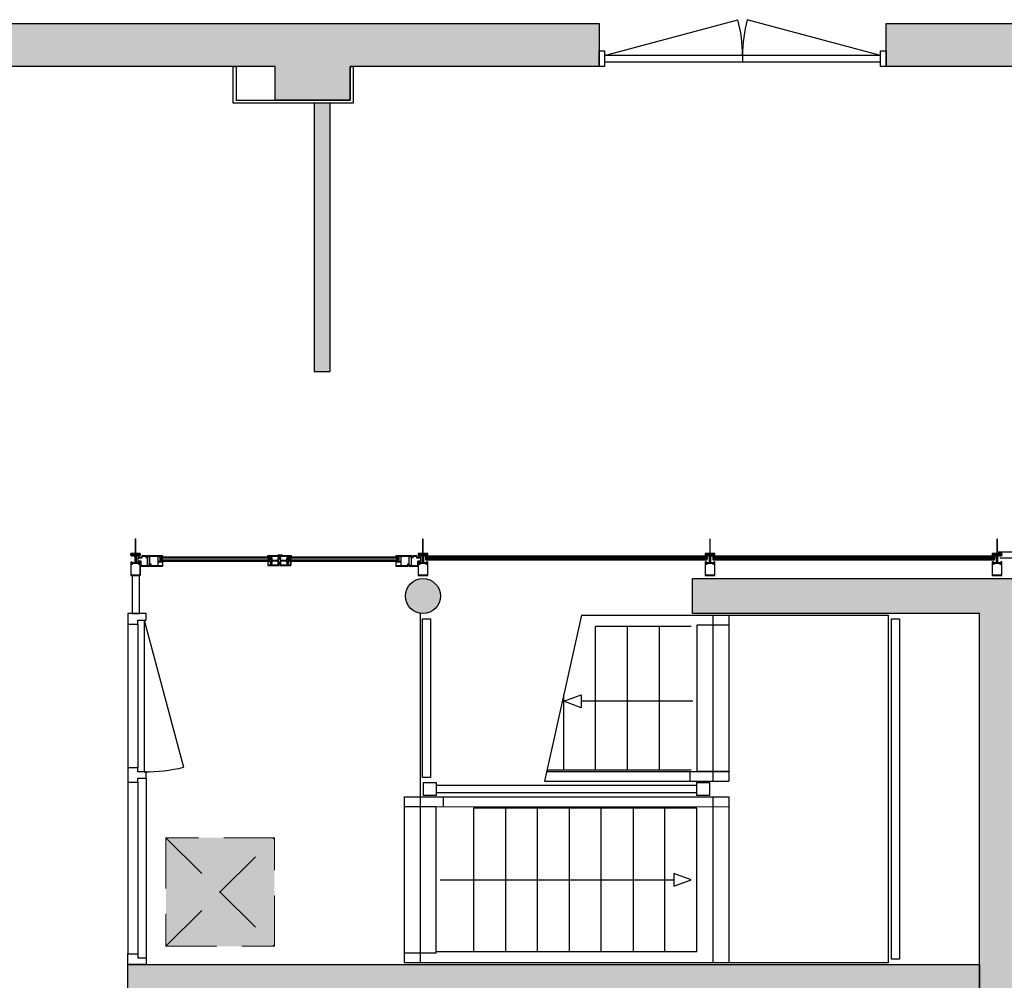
# Model space of a CAD drawing. Header units: millimetres. Extents: x -114 to 74467, y -1893 to 23658.
# Tile 44 of 52: x 48115 to 54289, y 17633 to 23658. Entities that reach past the tile are written whole.
import ezdxf

# ---------------------------------------------------------------- set-up
doc = ezdxf.new("R2010")
doc.units = ezdxf.units.MM
doc.header["$LTSCALE"] = 100
doc.linetypes.add('DASHED2', pattern=[9.525, 6.35, -3.175])
doc.linetypes.add('HIDDEN2', pattern=[4.7625, 3.175, -1.5875])
for name, color, linetype in [('AA21----_BUITENWAND', 252, 'Continuous'), ('AA22----_BINNENWAND', 254, 'Continuous'), ('AA28----_KONSTRUKTIE', 8, 'Continuous'), ('AL21----_BUITENWAND', 3, 'Continuous'), ('AL22----_BINNENWAND', 2, 'Continuous'), ('AL24----_TRAPPEN', 7, 'Continuous'), ('AL28----_KONSTRUKTIE', 4, 'Continuous'), ('AL31----_BUITENKOZIJNEN', 1, 'Continuous'), ('AL32----_BINNENKOZIJNEN', 1, 'Continuous')]:
    doc.layers.add(name, color=color, linetype=linetype)
doc.layers.add('AA33----_VLOEROPENINGEN', color=90, linetype='Continuous', transparency=0.9)
doc.layers.add('AL33----_VLOEROPENINGEN', color=7, linetype='HIDDEN2', lineweight=0)

# ---------------------------------------------------------------- blocks, each defined once
blk = doc.blocks.new('Kozijn nieuwbouw')
at = {"layer": 'AL31----_BUITENKOZIJNEN'}
for points in [[(-2, 137.5), (2, 137.5), (2, 227.5), (-2, 227.5)], [(-5, 128.9), (-23.9, 128.9), (-23.9, 132.7), (-25.4, 132.7), (-25.4, 129.8), (-27.8, 127.1), (-26.3, 125.3), (-27.8, 122.5), (-19.4, 122.5), (-19.4, 123.3), (-20.8, 123.3), (-20.8, 125.4), (-11.2, 125.4), (-11.2, 123.3), (-12.6, 123.3), (-12.6, 122.5), (-6.4, 122.5), (-6.4, 119.9), (-5, 119.9), (-5, 122.5), (0, 122.5), (5, 122.5), (5, 119.9), (6.4, 119.9), (6.4, 122.5), (12.6, 122.5), (12.6, 123.3), (11.2, 123.3), (11.2, 125.4), (20.8, 125.4), (20.8, 123.3), (19.4, 123.3), (19.4, 122.5), (27.8, 122.5), (26.3, 125.3), (27.8, 127.1), (25.4, 129.8), (25.4, 132.7), (23.9, 132.7), (23.9, 128.9), (5, 128.9), (5, 125.6), (0, 125.6), (-5, 125.6)], [(-26, 56.8), (-26, 58.5), (-28.2, 58.5), (-28.2, 69.8), (-18, 69.8), (-18, 71.5), (-28.2, 71.5), (-28.2, 75.8), (28.2, 75.8), (28.2, 71.5), (18, 71.5), (18, 69.8), (28.2, 69.8), (28.2, 58.5), (26, 58.5), (26, 56.8), (28.2, 56.8), (28.2, 7), (26, 7), (26, 5.2), (28.2, 5.2), (28.2, 2), (-28.2, 2), (-28.2, 5.2), (-26, 5.2), (-26, 7), (-28.2, 7), (-28.2, 56.8)], [(5, 122.5), (0, 122.5), (-5, 122.5), (-5, 119.9), (-5, 117.2), (-1.5, 117.2), (-1.5, 111.7), (-3, 111.7), (-3, 111.1), (-2.7, 110.8), (-3, 110.4), (-3, 110), (0, 108.3), (3, 110), (3, 110.4), (2.7, 110.8), (3, 111.1), (3, 111.7), (1.5, 111.7), (1.5, 117.2), (5, 117.2)]]:
    blk.add_lwpolyline(points, close=True, dxfattribs=at)
for points in [[(30, 137, 0.414214), (29.5, 137.5), (0, 137.5), (-2, 137.5), (-29.5, 137.5, 0.414214), (-30, 137), (-30, 123, 0.414214), (-29.5, 122.5), (-28.8, 122.5), (-27.3, 125.3), (-28.8, 127.1), (-28.8, 135.8), (-25.4, 135.8), (-25.4, 133), (-23.9, 133), (-23.9, 135.8), (0, 135.8), (23.9, 135.8), (23.9, 133), (25.4, 133), (25.4, 135.8), (28.8, 135.8), (28.8, 127.1), (27.3, 125.3), (28.8, 122.5), (28.9, 122.5), (29.5, 122.5, 0.414214), (30, 123)], [(30, 84.5, 0.414214), (29.5, 85), (28.5, 85), (27.5, 83.5), (28.5, 83.5), (28.5, 81.8), (24.5, 81.8), (24.5, 83.5), (25.5, 83.5), (24.5, 85), (23.5, 85, 0.414214), (23, 84.5), (23, 80), (28.2, 80), (28.2, 77.5), (5, 77.5), (5, 116.2, 0.414214), (4, 117.2), (2.5, 117.2, 0.414214), (1.5, 116.2), (1.5, 114.2), (3, 114.5), (3, 111.1), (3, 110), (3, 108), (2.7, 107.7), (3, 107.4), (3, 104.9), (2.7, 104.7), (3, 104.3), (3, 101.9), (2.7, 101.6), (3, 101.3), (3, 98.8, -1), (-3, 98.8), (-3, 101.3), (-2.7, 101.6), (-3, 101.9), (-3, 104.3), (-2.7, 104.7), (-3, 104.9), (-3, 107.4), (-2.7, 107.7), (-3, 108), (-3, 110.4), (-3, 111.7), (-3, 114.5), (-1.5, 114.2), (-1.5, 116.2, 0.414214), (-2.5, 117.2), (-4, 117.2, 0.414214), (-5, 116.2), (-5, 77.5), (-28.2, 77.5), (-28.2, 80), (-23, 80), (-23, 84.5, 0.414214), (-23.5, 85), (-24.5, 85), (-25.5, 83.5), (-24.5, 83.5), (-24.5, 81.8), (-28.5, 81.8), (-28.5, 83.5), (-27.5, 83.5), (-28.5, 85), (-29.5, 85, 0.414214), (-30, 84.5), (-30, 0.5, 0.414214), (-29.5, 0), (29.5, 0, 0.414214), (30, 0.5)]]:
    blk.add_lwpolyline(points, format="xyb", close=True, dxfattribs=at)
blk = doc.blocks.new('*U31')
at = {"layer": 'AL31----_BUITENKOZIJNEN'}
for points in [[(-1764.9, 20.6), (-929.4, 244.5)], [(-35, 20.6), (-870.5, 244.5)], [(-900, 20.6), (-900, -20.6)]]:
    blk.add_lwpolyline(points, dxfattribs=at)
for points in [[(-1800, 50), (-1765, 50), (-1765, -50), (-1800, -50)], [(-1764.9, 20.6), (-1765, -20.6), (-35, -20.6), (-35, 20.6)], [(-35, 50), (0, 50), (0, -50), (-35, -50)]]:
    blk.add_lwpolyline(points, close=True, dxfattribs=at)
for centre, start, end in [((-1764.9, 20.6), 359.99917, 15), ((-35, 20.6), 164.99834, 179.99917)]:
    blk.add_arc(centre, 865, start, end, dxfattribs=at)
blk = doc.blocks.new('33_kruipluik_680x680')
at = {"layer": 'AA33----_VLOEROPENINGEN'}
h = blk.add_hatch(color=256, dxfattribs=at)
h.dxf.hatch_style = 1
h.paths.add_polyline_path([(340, -340), (340, 340), (-340, 340), (-340, -340)])
at = {"layer": 'AL33----_VLOEROPENINGEN', "linetype": 'DASHED2', "ltscale": 0.5}
for p, q in [((-340, 340), (340, -340)), ((-340, -340), (340, 340))]:
    blk.add_line(p, q, dxfattribs=at)
at = {"layer": 'AL33----_VLOEROPENINGEN'}
blk.add_lwpolyline([(-340, 340), (-340, -340), (340, -340), (340, 340)], close=True, dxfattribs=at)

msp = doc.modelspace()

# ---------------------------------------------------------------- hatches: boundary and pattern name
at = {"layer": 'AA21----_BUITENWAND'}
h = msp.add_hatch(color=256, dxfattribs=at)
h.paths.add_polyline_path([(57837.4, 23383.3), (55587.4, 23383.3), (55587.4, 23153.3), (55107.4, 23153.3), (55107.4, 23364), (53547.4, 23364), (53547.4, 23634), (57837.4, 23634)])
h.paths.add_polyline_path([(63257.4, 23213.3), (60997.4, 23213.3), (60997.4, 23153.3), (60517.4, 23153.3), (60517.4, 23383.3), (58217.4, 23383.3), (58217.4, 23634), (63257.4, 23634)])
h.paths.add_polyline_path([(68847.4, 23213.5), (66397.4, 23213.6), (66397.4, 23153.3), (65937.4, 23153.3), (65937.4, 23213.3), (63637.4, 23213.3), (63637.4, 23634), (68847.4, 23634)])
h.paths.add_polyline_path([(69227.4, 23634), (73757.4, 23634), (73757.4, 23264), (72157, 23264), (72157.3, 18426.2), (71657.1, 18272.2), (71657.1, 23213.3), (69227.4, 23213.4)])
h.paths.add_polyline_path([(71787.4, 15374), (71787.4, 14394), (72687.4, 14394), (72687.4, 14764), (72157.4, 14764), (72157.4, 15374)])
h.paths.add_polyline_path([(47447.4, 23634), (51747.4, 23634), (51747.4, 23364), (50187.4, 23364), (50187.4, 23153.9), (49717.4, 23153.9), (49717.4, 23364), (47445.5, 23364)])
h.paths.add_polyline_path([(30897.4, 23363.9), (28627.4, 23363.9), (28627.4, 23153.9), (28157.4, 23153.9), (28157.4, 23363.9), (25885.5, 23363.9), (25887.4, 23633.9), (30897.4, 23633.9)])
h.paths.add_polyline_path([(36287.4, 23363.9), (34017.4, 23363.9), (34017.4, 23164), (33547.4, 23164), (33547.4, 23363.9), (31276.4, 23363.9), (31277.4, 23633.9), (36287.4, 23633.9)])
h.paths.add_polyline_path([(41677.4, 23364), (39407.4, 23363.9), (39407.4, 23153.9), (38937.4, 23153.9), (38937.4, 23363.9), (36665.5, 23363.9), (36667.4, 23633.9), (41677.4, 23633.9)])
h.paths.add_polyline_path([(47067.4, 23364), (44797.4, 23364), (44797.4, 23153.9), (44327.4, 23153.9), (44327.4, 23364), (42056.4, 23364), (42057.3, 23633.9), (47067.4, 23634)])
h.paths.add_polyline_path([(25507.4, 23363.9), (23201.5, 23363.9), (23201.5, 23153.9), (22731.5, 23153.9), (22731.5, 23363.9), (20495.5, 23363.9), (20497.4, 23633.9), (25507.4, 23633.9)])
h.paths.add_polyline_path([(11380.6, 23633.9), (20117.4, 23633.9), (20117.4, 23363.9), (17811.5, 23363.9), (17811.5, 23153.9), (17341.5, 23153.9), (17341.5, 23363.9), (12421.5, 23363.9), (12421.5, 23153.9), (11951.5, 23153.9), (11951.5, 23363.9), (11380.6, 23363.9)])
at = {"layer": 'AA22----_BINNENWAND'}
h = msp.add_hatch(color=256, dxfattribs=at)
h.paths.add_polyline_path([(44533.4, 23153.9), (44533.4, 20150.3), (44633.4, 20150.3), (44633.4, 23153.9)])
h.paths.add_polyline_path([(49962.1, 23135.9), (49962.1, 21450.9), (50062.1, 21450.9), (50062.1, 23135.9)])
h.paths.add_polyline_path([(28309.4, 23153.9), (28309.4, 20150.3), (28409.4, 20150.3), (28409.4, 23153.9)])
h.paths.add_polyline_path([(39743.3, 20153.3), (39943.3, 20153.3), (39943.3, 19793.3), (39743.3, 19793.3)])
h.paths.add_polyline_path([(39114.4, 23153.9), (39114.4, 20035.3), (39743.3, 20035.3), (39743.3, 20153.3), (39232.4, 20153.3), (39232.4, 23153.9)])
h = msp.add_hatch(color=256, dxfattribs=at)
h.paths.add_polyline_path([(54353.3, 20153.3), (52333.3, 20153.3), (52333.3, 19933.3), (54133.3, 19933.3), (54133.3, 10933.3), (54353.3, 10933.3)])
h.paths.add_polyline_path([(54133.3, 17733.3), (54133.3, 17533.3), (48793.3, 17533.3), (48793.3, 17733.3)])
h.paths.add_polyline_path([(58997.3, 20000.3), (59097.3, 20000.3), (59097.3, 18530.3), (59179.8, 18530.3), (59179.8, 18430.3), (58909.8, 18430.3), (58909.8, 18530.3), (58997.3, 18530.3)], flags=17)
h.paths.add_polyline_path([(60197.3, 20000.3), (60297.3, 20000.3), (60297.3, 18530.3), (60379.8, 18530.3), (60379.8, 18430.3), (60109.8, 18430.3), (60109.8, 18530.3), (60197.3, 18530.3)])
h.paths.add_polyline_path([(61397.3, 20000.3), (61397.3, 18530.3), (61309.8, 18530.3), (61309.8, 18430.3), (61397.3, 18430.3), (61397.3, 16673.3), (61197.3, 16673.3), (61197.3, 16573.3), (61697.3, 16573.3), (61697.3, 16673.3), (61497.3, 16673.3), (61497.3, 18430.3), (61583.8, 18430.3), (61583.8, 18530.3), (61497.3, 18530.3), (61497.3, 20000.3)])
h.paths.add_polyline_path([(57797.3, 20000.3), (57897.3, 20000.3), (57897.3, 16673.3), (60147.3, 16673.3), (60147.3, 16573.3), (55998.3, 16573.3), (55998.3, 16673.3), (57798.3, 16673.3)])
h.paths.add_polyline_path([(57872.6, 20150.3), (57872.6, 20000.3), (61422.1, 20000.3), (61422.1, 20150.3)])
h.paths.add_polyline_path([(61472.6, 20150.3), (61472.6, 20000.3), (65022.1, 20000.3), (65022.1, 20150.3)])
h.paths.add_polyline_path([(65004.3, 19989.3), (65154.3, 19989.3), (65154.3, 16335.8), (64530.8, 16143.8), (64483.7, 16296.7), (65004.3, 16457)])
h.paths.add_polyline_path([(56123, 20150.3), (56123, 20000.3), (57822.1, 20000.3), (57822.1, 20150.3)])
h.paths.add_polyline_path([(54353.3, 20150.3), (54353.3, 20000.3), (55093, 20000.3), (55093, 20150.3)])
h.paths.add_polyline_path([(65004.3, 16673.3), (65004.3, 16573.3), (62747.3, 16573.3), (62747.3, 16673.3)])
h.paths.add_polyline_path([(64945.7, 14796.2), (64992.8, 14643.3), (65566.3, 14819.9), (65519.2, 14972.8)])
h.paths.add_polyline_path([(65004.3, 14612.3), (65004.3, 12843.3), (65154.3, 12843.3), (65154.3, 14633.8)])
h.paths.add_polyline_path([(54133.3, 12643.3), (48893.3, 12643.3), (48893.3, 13433.3), (48793.3, 13433.3), (48793.3, 12543.3), (54133.3, 12543.3)])
h.paths.add_polyline_path([(48893.3, 12543.3), (48793.3, 12543.3), (48793.3, 10902.8), (48893.3, 10902.8)])
h.paths.add_polyline_path([(48793.3, 9902.8), (48893.3, 9902.8), (48893.3, 9352.8), (48793.3, 9352.8)])
h.paths.add_polyline_path([(49943.3, 17533.3), (49843.3, 17533.3), (49843.3, 15433.3), (50603.3, 15433.3), (50603.3, 15533.3), (49943.3, 15533.3)])
h.paths.add_polyline_path([(54133.3, 15533.3), (54133.3, 15433.3), (51733.3, 15433.3), (51733.3, 14723.3), (51633.3, 14723.3), (51633.3, 15533.3)])
h.paths.add_polyline_path([(54133.3, 16583.3), (54133.3, 16483.3), (52694.3, 16483.3), (52694.3, 16583.3)], flags=17)
h.paths.add_polyline_path([(54133.3, 13693.3), (51633.3, 13693.3), (51633.3, 13593.3), (54133.3, 13593.3)])
h.paths.add_polyline_path([(54353.3, 16673.3), (54353.3, 16573.3), (54998.3, 16573.3), (54998.3, 16673.3)])
h.paths.add_polyline_path([(48793.3, 17533.3), (48793.3, 15433.3), (48893.3, 15433.3), (48893.3, 17533.3)])
edge = h.paths.add_edge_path(flags=17)
edge.add_line((57897.3, 18530.4), (57979.8, 18530.4))
edge.add_line((57979.8, 18530.4), (57979.8, 18430.4))
edge.add_line((57979.8, 18430.4), (57897.3, 18430.4))
at = {"layer": 'AA28----_KONSTRUKTIE'}
h = msp.add_hatch(color=256, dxfattribs=at)
h.dxf.hatch_style = 1
h.paths.add_polyline_path([(50752.8, 20043.3, 1), (50533.8, 20043.3, 1)])

# ---------------------------------------------------------------- linework, layer by layer
at = {"layer": 'AL21----_BUITENWAND'}
for points in [[(47447.4, 23634), (51747.4, 23634), (51747.4, 23364), (50187.4, 23364), (50187.4, 23153.9), (49717.4, 23153.9), (49717.4, 23364), (47445.5, 23364)], [(57837.4, 23383.3), (55587.4, 23383.3), (55587.4, 23153.3), (55107.4, 23153.3), (55107.4, 23364), (53547.4, 23364), (53547.4, 23634), (57837.4, 23634)]]:
    msp.add_lwpolyline(points, close=True, dxfattribs=at)
at = {"layer": 'AL22----_BINNENWAND'}
msp.add_line((52333.3, 19933.3), (52333.3, 20153.3), dxfattribs=at)
for points in [[(49454.4, 23363.9), (49472.4, 23363.9), (49472.4, 23153.9), (50187.4, 23153.9), (50187.4, 23364), (50205.4, 23364), (50205.4, 23135.9), (49454.4, 23135.9)], [(49962.1, 23135.9), (49962.1, 21450.9), (50062.1, 21450.9), (50062.1, 23135.9)], [(48820.3, 20173.3), (48820.3, 19933.3), (48866.3, 19933.3), (48866.3, 20173.3)], [(54133.3, 17733.3), (54133.3, 17533.3), (48793.3, 17533.3), (48793.3, 17733.3)]]:
    msp.add_lwpolyline(points, close=True, dxfattribs=at)
for points in [[(54245.5, 20321.8), (55093, 20321.8), (55093, 20280.3), (54259.7, 20280.3)], [(52333.3, 20153.3), (54353.3, 20153.3), (54353.3, 10933.3), (54133.3, 10933.3), (54133.3, 19933.3), (52333.3, 19933.3)]]:
    msp.add_lwpolyline(points, dxfattribs=at)
at = {"layer": 'AL24----_TRAPPEN'}
for points in [[(51636.9, 19923.3), (53560.8, 19923.3), (53560.8, 17743.3), (50525.8, 17743.3)], [(50625.8, 19933.3), (50625.8, 17743.3)], [(51636.9, 19923.3), (51405.8, 18883.3)], [(52460.8, 19923.3), (52460.8, 18883.3)], [(52560.8, 19923.3), (52560.8, 18883.3)], [(52325.8, 19853.3), (51725.8, 19853.3)], [(51725.8, 18953.3), (51725.8, 19853.3)], [(51925.8, 18953.3), (51925.8, 19853.3)], [(52125.8, 18953.3), (52125.8, 19853.3)], [(52560.8, 19861.3), (52360.8, 19861.3), (52360.8, 18945.3), (52560.8, 18945.3)], [(51525.8, 18953.3), (51525.8, 19423.3)], [(52334.7, 19383.3), (51635.8, 19383.3)], [(51421.4, 18953.3), (52325.8, 18953.3)], [(51419.2, 18943.3), (52560.8, 18943.3)], [(52315.8, 18943.3), (52315.8, 18883.3)], [(50725.8, 18858.3), (52360.8, 18858.3)], [(51405.8, 18883.3), (52560.8, 18883.3)], [(50525.8, 18783.3), (50525.8, 17743.3)], [(50525.8, 18783.3), (52560.8, 18783.3), (52560.8, 17743.3)], [(52360.8, 18808.3), (50725.8, 18808.3)], [(50770.8, 18783.3), (50770.8, 18723.3)], [(52460.8, 18783.3), (52460.8, 17743.3)], [(50525.8, 18723.3), (52560.8, 18721.3)], [(50525.8, 17805.3), (50725.8, 17805.3), (50725.8, 18721.3), (50525.8, 18721.3)], [(50725.8, 17813.3), (52360.8, 17813.3), (52360.8, 18713.3), (50960.8, 18713.3)], [(50960.8, 18713.3), (50960.8, 17813.3)], [(51160.8, 18713.3), (51160.8, 17813.3)], [(51360.8, 17813.3), (51360.8, 18713.3)], [(51560.8, 18713.3), (51560.8, 17813.3)], [(51760.8, 17813.3), (51760.8, 18713.3)], [(51960.8, 18713.3), (51960.8, 17813.3)], [(52160.8, 17813.3), (52160.8, 18713.3)], [(50750.8, 18263.3), (52215.8, 18263.3)]]:
    msp.add_lwpolyline(points, dxfattribs=at)
for points in [[(50640.8, 19900.3), (50690.8, 19900.3), (50690.8, 18906.3), (50640.8, 18906.3)], [(53580.8, 19900.3), (53630.8, 19900.3), (53630.8, 17766.3), (53580.8, 17766.3)], [(51635.8, 19423.3), (51635.8, 19343.3), (51525.8, 19383.3)], [(50645.8, 18873.3), (50725.8, 18873.3), (50725.8, 18793.3), (50645.8, 18793.3)], [(52360.8, 18873.3), (52440.8, 18873.3), (52440.8, 18793.3), (52360.8, 18793.3)], [(52215.8, 18303.3), (52215.8, 18223.3), (52325.8, 18263.3)]]:
    msp.add_lwpolyline(points, close=True, dxfattribs=at)
at = {"layer": 'AL28----_KONSTRUKTIE'}
msp.add_circle((50643.3, 20043.3), 109.5, dxfattribs=at)
at = {"layer": 'AL32----_BINNENKOZIJNEN'}
for points in [[(48906.3, 20295.8), (48882.3, 20295.8, 0.414214), (48881.3, 20294.8), (48881.3, 20284.8), (48857.3, 20284.8, 0.414214), (48856.3, 20283.8), (48856.3, 20261.8, 0.414214), (48857.3, 20260.8), (48874.3, 20260.8), (48874.3, 20231.8, 0.414214), (48875.3, 20230.8), (48931.3, 20230.8, 0.414214), (48932.3, 20231.8), (48932.3, 20234.8, 0.414214), (48931.3, 20235.8), (48917.3, 20235.8), (48917.3, 20286.8, 0.414214), (48916.3, 20287.8), (48907.3, 20287.8), (48907.3, 20294.8, 0.414214)], [(49012.3, 20294.8, 0.414214), (49011.3, 20295.8), (48913.3, 20295.8, 0.414214), (48912.3, 20294.8), (48912.3, 20291.8, 0.414214), (48913.3, 20290.8), (48929.3, 20290.8), (48929.3, 20241.8, 0.414214), (48930.3, 20240.8), (48937.3, 20240.8), (48937.3, 20231.8, 0.414214), (48938.3, 20230.8), (48982.3, 20230.8), (48982.3, 20290.8), (49011.3, 20290.8, 0.414214), (49012.3, 20291.8)], [(49012.3, 20258.8, 0.414214), (49011.3, 20259.8), (48982.3, 20259.8), (48982.3, 20257.8), (49010.3, 20257.8), (49010.3, 20232.8), (48982.3, 20232.8), (48982.3, 20230.8), (49011.3, 20230.8, 0.414214), (49012.3, 20231.8)], [(49736.5, 20299.3), (49740.3, 20299.3, 0.414214), (49739.3, 20298.3), (49739.3, 20282.3, 0.414214), (49738.3, 20283.3), (49735.3, 20283.3, 0.414214), (49734.3, 20282.3), (49734.3, 20273.6, 1), (49735.8, 20273.6), (49735.8, 20281.1, -0.414214), (49736.6, 20281.8), (49737.1, 20281.8, -0.414214), (49737.8, 20281.1), (49737.8, 20273.8, 0.414214), (49738.8, 20272.8), (49739.8, 20272.8, 0.414214), (49740.8, 20273.8), (49740.8, 20297.8), (49762.3, 20297.8, 0.414214), (49763.3, 20298.8), (49763.3, 20299.8, 0.414214), (49762.3, 20300.8), (49735.8, 20300.8), (49730.8, 20295.8), (49669.3, 20295.8, 0.414214), (49668.3, 20294.8), (49668.3, 20293.8, 0.414214), (49669.3, 20292.8), (49690.8, 20292.8), (49690.8, 20273.8, 0.414214), (49691.8, 20272.8), (49692.8, 20272.8, 0.414214), (49693.8, 20273.8), (49693.8, 20281.1, -0.414214), (49694.6, 20281.8), (49695.1, 20281.8, -0.414214), (49695.8, 20281.1), (49695.8, 20273.6, 1), (49697.3, 20273.6), (49697.3, 20282.3, 0.414214), (49696.3, 20283.3), (49693.3, 20283.3, 0.414214), (49692.3, 20282.3), (49692.3, 20293.3, 0.414214), (49691.3, 20294.3), (49731.5, 20294.3)], [(49689.3, 20260.8), (49672.3, 20260.8, 0.414214), (49670.8, 20259.3), (49670.8, 20237.3, 0.414214), (49672.3, 20235.8), (49689.3, 20235.8, 0.414214), (49690.8, 20237.3), (49690.8, 20238.8, 0.414214), (49689.3, 20240.3), (49684.1, 20240.3, 1), (49684.1, 20238.8), (49689.3, 20238.8), (49689.3, 20237.3), (49672.3, 20237.3), (49672.3, 20259.3), (49689.3, 20259.3), (49689.3, 20249.3), (49685.9, 20252.8), (49684.8, 20251.7), (49688.3, 20248.3, 0.668179), (49690.8, 20249.3), (49690.8, 20257.8), (49690.8, 20259.3, 0.414214)], [(49740.8, 20257.8, 0.414214), (49739.8, 20258.8), (49738.8, 20258.8, 0.414214), (49737.8, 20257.8), (49737.8, 20250.6, -0.414214), (49737.1, 20249.8), (49736.6, 20249.8, -0.414214), (49735.8, 20250.6), (49735.8, 20258.1, 1), (49734.3, 20258.1), (49734.3, 20249.3, 0.414214), (49735.3, 20248.3), (49738.3, 20248.3, 0.414214), (49739.3, 20249.3), (49739.3, 20245.3, 0.414214), (49738.3, 20246.3), (49735.3, 20246.3, 0.414214), (49734.3, 20245.3), (49734.3, 20237.3), (49692.3, 20237.3), (49692.3, 20249.3, 0.414214), (49693.3, 20248.3), (49696.3, 20248.3, 0.414214), (49697.3, 20249.3), (49697.3, 20258.1, 1), (49695.8, 20258.1), (49695.8, 20250.6, -0.414214), (49695.1, 20249.8), (49694.6, 20249.8, -0.414214), (49693.8, 20250.6), (49693.8, 20257.8, 0.414214), (49692.8, 20258.8), (49691.8, 20258.8, 0.414214), (49690.8, 20257.8), (49690.8, 20249.3), (49690.8, 20236.8, 0.414214), (49691.8, 20235.8), (49735.1, 20235.8, 0.410897), (49735.8, 20236.6), (49735.8, 20244.1, -0.414214), (49736.6, 20244.8), (49737.1, 20244.8, -0.414214), (49737.8, 20244.1), (49737.8, 20236.8, 0.417129), (49738.8, 20235.8), (49739.8, 20235.8, 0.414214), (49740.8, 20236.8)], [(49697.8, 20265.1), (49733.8, 20265.1), (49733.8, 20263.1), (49735.8, 20261.1), (49735.8, 20250.6, 0.414214), (49736.6, 20249.8), (49737.1, 20249.8, 0.414214), (49737.8, 20250.6), (49737.8, 20257.8), (49737.8, 20281.1, 0.414214), (49737.1, 20281.8), (49736.6, 20281.8, 0.414214), (49735.8, 20281.1), (49735.8, 20273.6), (49735.8, 20273.6), (49735.8, 20270.6), (49733.8, 20268.6), (49733.8, 20266.6), (49697.8, 20266.6), (49697.8, 20268.6), (49695.8, 20270.6), (49695.8, 20281.1, 0.414214), (49695.1, 20281.8), (49694.6, 20281.8, 0.414214), (49693.8, 20281.1), (49693.8, 20273.8), (49693.8, 20250.6, 0.414214), (49694.6, 20249.8), (49695.1, 20249.8, 0.414214), (49695.8, 20250.6), (49695.8, 20258.1), (49695.8, 20258.1), (49695.8, 20261.1), (49697.8, 20263.1)], [(49817.3, 20295.8), (49746.8, 20295.8, 0.414214), (49745.8, 20294.8), (49745.8, 20273.8, 0.414214), (49746.8, 20272.8), (49747.8, 20272.8, 0.414214), (49748.8, 20273.8), (49748.8, 20281.1, -0.414214), (49749.6, 20281.8), (49750.1, 20281.8, -0.414214), (49750.8, 20281.1), (49750.8, 20273.6, 1), (49752.3, 20273.6), (49752.3, 20282.3, 0.414214), (49751.3, 20283.3), (49748.3, 20283.3, 0.414214), (49747.3, 20282.3), (49747.3, 20294.3), (49795.3, 20294.3, 0.414214), (49794.3, 20293.3), (49794.3, 20282.3, 0.414214), (49793.3, 20283.3), (49790.3, 20283.3, 0.414214), (49789.3, 20282.3), (49789.3, 20273.6, 1), (49790.8, 20273.6), (49790.8, 20281.1, -0.414214), (49791.6, 20281.8), (49792.1, 20281.8, -0.414214), (49792.8, 20281.1), (49792.8, 20273.8, 0.414214), (49793.8, 20272.8), (49794.8, 20272.8, 0.414214), (49795.8, 20273.8), (49795.8, 20292.8), (49817.3, 20292.8, 0.414214), (49818.3, 20293.8), (49818.3, 20294.8, 0.414214)], [(49795.8, 20236.8), (49795.8, 20257.8, 0.414214), (49794.8, 20258.8), (49793.8, 20258.8, 0.414214), (49792.8, 20257.8), (49792.8, 20250.6, -0.414214), (49792.1, 20249.8), (49791.6, 20249.8, -0.414214), (49790.8, 20250.6), (49790.8, 20258.1, 1), (49789.3, 20258.1), (49789.3, 20249.3, 0.414214), (49790.3, 20248.3), (49793.3, 20248.3, 0.414214), (49794.3, 20249.3), (49794.3, 20237.3), (49752.3, 20237.3), (49752.3, 20245.3, 0.414214), (49751.3, 20246.3), (49748.3, 20246.3, 0.414214), (49747.3, 20245.3), (49747.3, 20249.3, 0.414214), (49748.3, 20248.3), (49751.3, 20248.3, 0.414214), (49752.3, 20249.3), (49752.3, 20258.1, 1), (49750.8, 20258.1), (49750.8, 20250.6, -0.414214), (49750.1, 20249.8), (49749.6, 20249.8, -0.414214), (49748.8, 20250.6), (49748.8, 20257.8, 0.414214), (49747.8, 20258.8), (49746.8, 20258.8, 0.414214), (49745.8, 20257.8), (49745.8, 20236.8, 0.414214), (49746.8, 20235.8), (49747.8, 20235.8, 0.411304), (49748.8, 20236.8), (49748.8, 20244.1, -0.414214), (49749.6, 20244.8), (49750.1, 20244.8, -0.414214), (49750.8, 20244.1), (49750.8, 20236.6, 0.417538), (49751.6, 20235.8), (49794.8, 20235.8, 0.414214)], [(49752.8, 20265.1), (49788.8, 20265.1), (49788.8, 20263.1), (49790.8, 20261.1), (49790.8, 20250.6, 0.414214), (49791.6, 20249.8), (49792.1, 20249.8, 0.414214), (49792.8, 20250.6), (49792.8, 20257.8), (49792.8, 20281.1, 0.414214), (49792.1, 20281.8), (49791.6, 20281.8, 0.414214), (49790.8, 20281.1), (49790.8, 20273.6), (49790.8, 20273.6), (49790.8, 20270.6), (49788.8, 20268.6), (49788.8, 20266.6), (49752.8, 20266.6), (49752.8, 20268.6), (49750.8, 20270.6), (49750.8, 20281.1, 0.414214), (49750.1, 20281.8), (49749.6, 20281.8, 0.414214), (49748.8, 20281.1), (49748.8, 20273.8), (49748.8, 20250.6, 0.414214), (49749.6, 20249.8), (49750.1, 20249.8, 0.414214), (49750.8, 20250.6), (49750.8, 20258.1), (49750.8, 20261.1), (49752.8, 20263.1)], [(49815.8, 20259.3, 0.414214), (49814.3, 20260.8), (49797.3, 20260.8, 0.414214), (49795.8, 20259.3), (49795.8, 20249.3, 0.668179), (49798.4, 20248.3), (49801.8, 20251.7), (49800.8, 20252.8), (49797.3, 20249.3), (49797.3, 20259.3), (49814.3, 20259.3), (49814.3, 20237.3), (49797.3, 20237.3), (49797.3, 20238.8), (49802.6, 20238.8, 1), (49802.6, 20240.3), (49797.3, 20240.3, 0.414214), (49795.8, 20238.8), (49795.8, 20237.3, 0.414214), (49797.3, 20235.8), (49814.3, 20235.8, 0.414214), (49815.8, 20237.3)], [(50574.3, 20294.8, 0.414214), (50573.3, 20295.8), (50475.3, 20295.8, 0.414214), (50474.3, 20294.8), (50474.3, 20291.8, 0.414214), (50475.3, 20290.8), (50504.3, 20290.8), (50504.3, 20230.8), (50548.3, 20230.8, 0.414214), (50549.3, 20231.8), (50549.3, 20240.8), (50556.3, 20240.8, 0.414214), (50557.3, 20241.8), (50557.3, 20290.8), (50573.3, 20290.8, 0.414214), (50574.3, 20291.8)], [(50504.3, 20259.8), (50475.3, 20259.8, 0.414214), (50474.3, 20258.8), (50474.3, 20231.8, 0.414214), (50475.3, 20230.8), (50504.3, 20230.8), (50504.3, 20232.8), (50476.3, 20232.8), (50476.3, 20257.8), (50504.3, 20257.8)], [(50612.3, 20260.8), (50629.3, 20260.8, 0.414214), (50630.3, 20261.8), (50630.3, 20283.8, 0.414214), (50629.3, 20284.8), (50605.3, 20284.8), (50605.3, 20294.8, 0.414214), (50604.3, 20295.8), (50580.3, 20295.8, 0.414214), (50579.3, 20294.8), (50579.3, 20287.8), (50570.3, 20287.8, 0.414214), (50569.3, 20286.8), (50569.3, 20235.8), (50555.3, 20235.8, 0.414214), (50554.3, 20234.8), (50554.3, 20231.8, 0.414214), (50555.3, 20230.8), (50611.3, 20230.8, 0.414214), (50612.3, 20231.8)]]:
    msp.add_lwpolyline(points, format="xyb", close=True, dxfattribs=at)
for points in [[(48905.3, 20293.8), (48905.3, 20285.8), (48915.3, 20285.8), (48915.3, 20232.8), (48876.3, 20232.8), (48876.3, 20262.8), (48858.3, 20262.8), (48858.3, 20282.8), (48883.3, 20282.8), (48883.3, 20293.8)], [(48931.3, 20293.8), (48980.3, 20293.8), (48980.3, 20232.8), (48939.3, 20232.8), (48939.3, 20242.8), (48931.3, 20242.8)], [(48994.3, 20287.3), (48994.3, 20282.3), (49686.3, 20282.3), (49686.3, 20287.3)], [(48994.3, 20282.3), (48994.3, 20268.3), (49009.3, 20282.3), (49009.3, 20268.3)], [(48994.3, 20268.3), (48994.3, 20263.3), (49686.3, 20263.3), (49686.3, 20268.3)], [(49671.3, 20282.3), (49671.3, 20268.3), (49686.3, 20282.3), (49686.3, 20268.3)], [(49800.3, 20287.3), (49800.3, 20282.3), (50492.3, 20282.3), (50492.3, 20287.3)], [(49800.3, 20282.3), (49800.3, 20268.3), (49815.3, 20282.3), (49815.3, 20268.3)], [(49800.3, 20268.3), (49800.3, 20263.3), (50492.3, 20263.3), (50492.3, 20268.3)], [(50477.3, 20282.3), (50477.3, 20268.3), (50492.3, 20282.3), (50492.3, 20268.3)], [(50506.3, 20293.8), (50555.3, 20293.8), (50555.3, 20242.8), (50547.3, 20242.8), (50547.3, 20232.8), (50506.3, 20232.8)], [(50571.3, 20285.8), (50581.3, 20285.8), (50581.3, 20293.8), (50603.3, 20293.8), (50603.3, 20282.8), (50628.3, 20282.8), (50628.3, 20262.8), (50610.3, 20262.8), (50610.3, 20232.8), (50571.3, 20232.8)], [(50660.3, 20293.3), (50660.3, 20287.3), (52426.3, 20287.3), (52426.3, 20293.3)], [(50660.3, 20277.3), (50660.3, 20271.3), (52426.3, 20271.3), (52426.3, 20277.3)], [(52460.3, 20293.3), (52460.3, 20287.3), (54226.3, 20287.3), (54226.3, 20293.3)], [(52460.3, 20277.3), (52460.3, 20271.3), (54226.3, 20271.3), (54226.3, 20277.3)], [(48793.3, 19933.3), (48793.3, 19866.3), (48855.3, 19866.3), (48855.3, 19891.3), (48907.3, 19891.3), (48907.3, 19933.3)], [(48793.3, 18966.3), (48793.3, 18876.3), (48855.3, 18876.3), (48855.3, 18901.3), (48907.3, 18901.3), (48907.3, 18941.3), (48855.3, 18941.3), (48855.3, 18966.3)], [(48793.3, 17733.3), (48793.3, 17800.3), (48855.3, 17800.3), (48855.3, 17775.3), (48907.3, 17775.3), (48907.3, 17733.3)]]:
    msp.add_lwpolyline(points, close=True, dxfattribs=at)
for points in [[(49669.8, 20294.3), (49691.3, 20294.3)], [(49692.3, 20282.3), (49692.3, 20274.3)], [(49692.3, 20249.3), (49692.3, 20257.3)], [(49739.3, 20282.3), (49739.3, 20274.3)], [(49739.3, 20249.3), (49739.3, 20257.3)], [(49740.3, 20299.3), (49761.8, 20299.3)], [(49747.3, 20282.3), (49747.3, 20274.3)], [(49747.3, 20249.3), (49747.3, 20257.3)], [(49794.3, 20282.3), (49794.3, 20274.3)], [(49794.3, 20249.3), (49794.3, 20257.3)], [(49795.3, 20294.3), (49816.8, 20294.3)], [(50660.3, 20287.3), (50660.3, 20277.3), (50673.3, 20287.3), (50673.3, 20277.3), (50660.3, 20287.3)], [(52413.3, 20287.3), (52413.3, 20277.3), (52426.3, 20287.3), (52426.3, 20277.3), (52413.3, 20287.3)], [(52460.3, 20287.3), (52460.3, 20277.3), (52473.3, 20287.3), (52473.3, 20277.3), (52460.3, 20287.3)], [(54213.3, 20287.3), (54213.3, 20277.3), (54226.3, 20287.3), (54226.3, 20277.3), (54213.3, 20287.3)], [(49739.3, 20245.3), (49739.3, 20237.3)], [(49747.3, 20245.3), (49747.3, 20237.3)], [(48895.3, 19891.3), (48895.3, 18941.3)], [(48895.3, 19891.3), (49142.2, 18970.1)], [(48793.3, 19866.3), (48793.3, 18966.3)], [(48855.3, 19866.3), (48855.3, 18966.3)], [(48907.3, 18901.3), (48907.3, 17775.3)], [(48793.3, 18876.3), (48793.3, 17800.3)], [(48855.3, 18876.3), (48855.3, 17800.3)]]:
    msp.add_lwpolyline(points, dxfattribs=at)
msp.add_arc((48913.8, 19857.4), 916.2, 268.8475, 284.43614, dxfattribs=at)

# ---------------------------------------------------------------- block references
at = {"layer": 'AL31----_BUITENKOZIJNEN'}
msp.add_blockref('*U31', (53547.4, 23414), dxfattribs=at)
at = {"layer": 'AL32----_BINNENKOZIJNEN'}
for p in [(48841.3, 20173.3), (50643.3, 20173.3), (52443.3, 20173.3), (54243.3, 20173.3)]:
    msp.add_blockref('Kozijn nieuwbouw', p, dxfattribs=at)
at = {"layer": 'AL33----_VLOEROPENINGEN', "lineweight": -3}
msp.add_blockref('33_kruipluik_680x680', (49371.6, 18187.1), dxfattribs=at)

doc.saveas('drawing.dxf')
